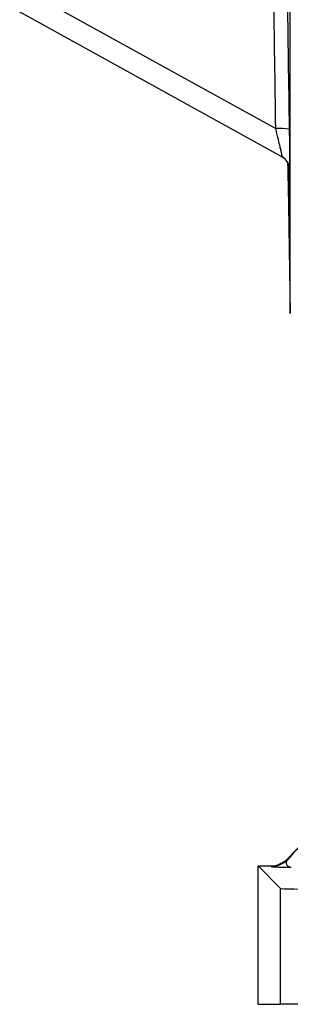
# Model space of a CAD drawing. Header units: millimetres. Extents: x 12 to 1901, y 10 to 2070.
# Tile 4 of 18: x 1004 to 1063, y 10 to 224. Entities that reach past the tile are written whole.
import ezdxf

# ---------------------------------------------------------------- set-up
doc = ezdxf.new("R2010")
doc.units = ezdxf.units.MM

msp = doc.modelspace()

# ---------------------------------------------------------------- linework, layer by layer
at = {"color": 8, "linetype": 'Continuous', "lineweight": 25}
for p, q in [((1063.21, 160.11), (1063.21, 397.16)), ((1063.03, 191.45), (1063, 191.85))]:
    msp.add_line(p, q, dxfattribs=at)
at = {"color": 7, "linetype": 'Continuous', "lineweight": 25}
for p, q in [((1006.69, 229.76), (1060.05, 200.24)), ((1061.5, 194.02), (1004.39, 225.62)), ((1062.64, 192.88), (1063.21, 160.11)), ((1063.05, 191.44), (1063.03, 191.45)), ((1062.59, 41.74), (1168.48, 152.24)), ((1062.59, 41.74), (1062.65, 41.6)), ((1056.2, 40.2), (1061.09, 35.31)), ((1056.2, 40.2), (1058.98, 40.2)), ((1056.2, 10.14), (1056.2, 40.2)), ((1059.04, 40.06), (1058.98, 40.2)), ((1061.09, 10.14), (1061.09, 35.31)), ((1056.2, 10.14), (1061.09, 10.14)), ((1071.09, 10.14), (1061.09, 10.14))]:
    msp.add_line(p, q, dxfattribs=at)
for centre, radius, start, end in [((1061, 183.9), 16.37, 83.0871, 93.3395), ((1060.03, 191.41), 3, 27.988, 61.0432), ((1060.03, 191.41), 3, 29.4517, 61.0432), ((1060.05, 191.4), 3, 28.4062, 61.0432), ((1059.04, 45.06), 5, 270.0077, 316.2112)]:
    msp.add_arc(centre, radius, start, end, dxfattribs=at)
at = {"color": 8, "linetype": 'Continuous', "lineweight": 25}
for centre, start, end in [((1060.05, 191.4), 0.9022, 28.4062), ((1060.03, 191.41), 0.9065, 27.988)]:
    msp.add_arc(centre, 3, start, end, dxfattribs=at)
at = {"color": 7, "linetype": 'Continuous', "lineweight": 25}
for centre, major_axis, ratio, start_param, end_param in [((1074.15, 53.36), (14.38, 15), 0.012601, 1.582875, 2.483879), ((1058.98, 45.2), (-1.96, 4.6), 0.99982, 2.738322, 3.544863), ((1071.09, 35.31), (10, 0), 0.017455, 3.159046, 4.712389)]:
    msp.add_ellipse(centre, major_axis=major_axis, ratio=ratio, start_param=start_param, end_param=end_param, dxfattribs=at)
for points in [[(1060.05, 200.24), (1059.75, 220.07), (1059.46, 239.91), (1059.2, 259.74)], [(1062.12, 259.65), (1062.39, 239.81), (1062.67, 219.98), (1062.97, 200.15)]]:
    msp.add_open_spline(points, degree=3, dxfattribs=at)
for points, knots in [([(1061.5, 194.02), (1061.5, 194.02), (1061.5, 194.03), (1061.49, 194.09), (1061.48, 194.13), (1061.46, 194.23), (1061.45, 194.29), (1061.41, 194.44), (1061.39, 194.53), (1061.33, 194.82), (1061.28, 195.05), (1061.16, 195.56), (1061.09, 195.85), (1060.95, 196.45), (1060.88, 196.76), (1060.72, 197.42), (1060.64, 197.76), (1060.39, 198.8), (1060.22, 199.51), (1060.05, 200.24)], [0, 0, 0, 0, 0.0625, 0.0625, 0.125, 0.125, 0.1875, 0.1875, 0.25, 0.25, 0.375, 0.375, 0.5, 0.5, 0.625, 0.625, 0.75, 0.75, 1, 1, 1, 1]), ([(1062.97, 200.15), (1062.99, 198.99), (1063.01, 197.25), (1063.04, 195.25), (1063.05, 194.2), (1063.05, 193.86), (1063.05, 193.86)], [0, 0, 0, 0, 0.497044, 0.747546, 0.997825, 1, 1, 1, 1]), ([(1062.67, 192.81), (1062.73, 192.69), (1062.85, 192.45), (1062.95, 192.12), (1062.99, 191.89), (1063, 191.77), (1063.01, 191.71), (1063.01, 191.68), (1063.01, 191.68), (1063.01, 191.68)], [0, 0, 0, 0, 0.237472, 0.464147, 0.596568, 0.687261, 0.778277, 0.910889, 1, 1, 1, 1]), ([(1062.75, 189.86), (1062.73, 190.67), (1062.72, 191.57), (1062.7, 192.65), (1062.69, 192.76)], [0, 0, 0, 0, 0.899737, 1, 1, 1, 1]), ([(1062.84, 192.45), (1062.84, 192.37), (1062.85, 191.32), (1062.87, 189.6), (1062.9, 187.43), (1062.91, 185.75), (1062.91, 184.59), (1062.91, 183.97), (1062.9, 183.93), (1062.88, 184.45), (1062.85, 185.54), (1062.81, 187.24), (1062.77, 188.92), (1062.75, 189.86)], [0, 0, 0, 0, 0.0082718, 0.1050724, 0.2018603, 0.2986481, 0.3954259, 0.4922036, 0.5889773, 0.6857511, 0.7825281, 0.8793051, 1, 1, 1, 1]), ([(1062.65, 41.6), (1062.48, 41.4), (1062.38, 41.21), (1062.28, 40.85), (1062.29, 40.67), (1062.39, 40.43), (1062.44, 40.36), (1062.56, 40.22), (1062.64, 40.15), (1062.81, 40.04), (1062.9, 40), (1063.07, 39.94), (1063.12, 39.93), (1063.22, 39.91), (1063.25, 39.91), (1063.31, 39.9), (1063.34, 39.9), (1063.38, 39.9)], [0, 0, 0, 0, 0.25, 0.25, 0.5, 0.5, 0.625, 0.625, 0.75, 0.75, 0.875, 0.875, 0.9375, 0.9375, 0.96875, 0.96875, 1, 1, 1, 1]), ([(1059.04, 40.06), (1059.05, 40.04), (1059.14, 40.03), (1059.4, 40), (1059.51, 40), (1059.78, 39.98), (1059.94, 39.98), (1060.48, 39.95), (1060.93, 39.94), (1061.75, 39.92), (1062.04, 39.92), (1062.52, 39.91), (1062.68, 39.91), (1062.94, 39.9), (1063.02, 39.9), (1063.2, 39.9), (1063.29, 39.9), (1063.38, 39.9)], [0, 0, 0, 0, 0.25, 0.25, 0.375, 0.375, 0.5, 0.5, 0.75, 0.75, 0.875, 0.875, 0.9375, 0.9375, 0.96875, 0.96875, 1, 1, 1, 1])]:
    msp.add_open_spline(points, degree=3, knots=knots, dxfattribs=at)
at = {"color": 8, "linetype": 'Continuous', "lineweight": 25}
msp.add_open_spline([(1063.05, 193.86), (1063.05, 193.18), (1063.06, 191.97), (1063.05, 191.47), (1063.05, 191.45), (1063.05, 191.44)], degree=3, knots=[0, 0, 0, 0, 0.510704, 0.902221, 1, 1, 1, 1], dxfattribs=at)

doc.saveas('drawing.dxf')
